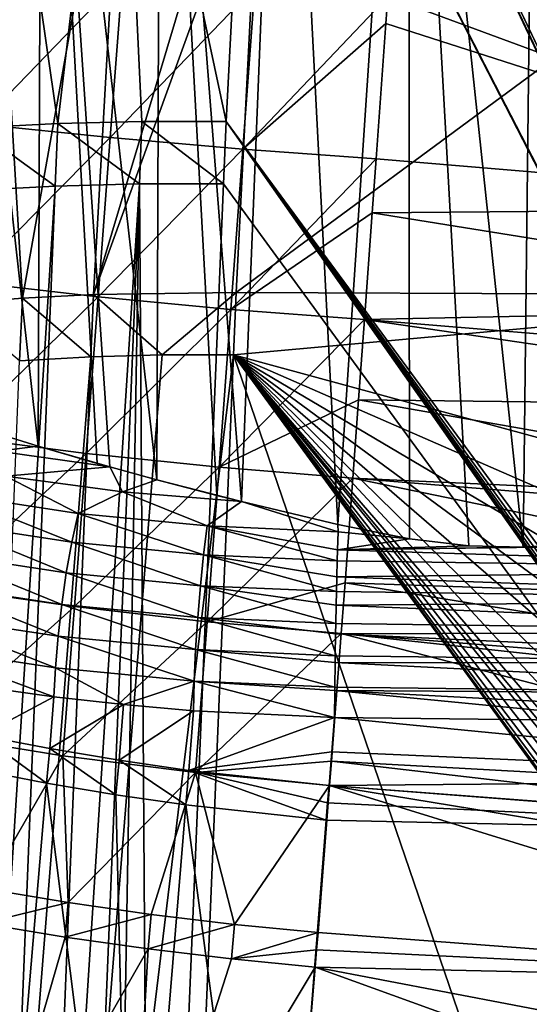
# Model space of a CAD drawing. Header units: metres. Extents: x -109 to 109, y -78 to 121.
# Tile 238 of 256: x -81.68 to -76.56, y 38.37 to 48.27. Entities that reach past the tile are written whole.
import ezdxf

# ---------------------------------------------------------------- set-up
doc = ezdxf.new("R2010")
doc.units = ezdxf.units.M
doc.layers.add('solid_508554_SW0001', color=7, linetype='CONTINUOUS')

msp = doc.modelspace()

# ---------------------------------------------------------------- linework, layer by layer
at = {"layer": 'solid_508554_SW0001'}
for points in [[(-72.425713, 41.317665, 1.927269), (-77.977753, 66.925629, -14.593102), (-78.484024, 62.539009, -11.817129)], [(-72.772636, 43.625931, 0.44383), (-75.077583, 66.925629, -14.485738), (-77.977753, 66.925629, -14.593102)], [(-72.624634, 42.470913, 1.185171), (-72.772636, 43.625931, 0.44383), (-77.977753, 66.925629, -14.593102)], [(-72.425713, 41.317665, 1.927269), (-72.624634, 42.470913, 1.185171), (-77.977753, 66.925629, -14.593102)], [(-71.874771, 39.02367, 3.409172), (-78.484024, 62.539009, -11.817129), (-78.703606, 60.374653, -10.446345)], [(-72.175735, 40.168026, 2.668961), (-72.425713, 41.317665, 1.927269), (-78.484024, 62.539009, -11.817129)], [(-71.874771, 39.02367, 3.409172), (-72.175735, 40.168026, 2.668961), (-78.484024, 62.539009, -11.817129)], [(-71.522865, 37.885735, 4.147177), (-78.703606, 60.374653, -10.446345), (-78.969131, 57.444561, -8.589414)], [(-71.522865, 37.885735, 4.147177), (-71.874771, 39.02367, 3.409172), (-78.703606, 60.374653, -10.446345)], [(-71.119934, 36.755016, 4.882475), (-78.969131, 57.444561, -8.589414), (-79.247566, 53.814072, -6.286737)], [(-71.119934, 36.755016, 4.882475), (-71.522865, 37.885735, 4.147177), (-78.969131, 57.444561, -8.589414)], [(-82.599998, 53.836441, -42.56551), (-82.081757, 44.166912, -42.848225), (-81.498535, 43.985287, -43.129002)], [(-81.462189, 53.836441, -43.145256), (-82.599998, 53.836441, -42.56551), (-81.498535, 43.985287, -43.129002)], [(-81.462189, 53.836441, -43.145256), (-81.498535, 43.985287, -43.129002), (-80.905777, 43.811893, -43.376694)], [(-81.462189, 53.836441, -43.145256), (-80.778328, 43.775967, -43.425232), (-80.306343, 43.646816, -43.591019)], [(-81.462189, 53.836441, -43.145256), (-80.905777, 43.811893, -43.376694), (-80.778328, 43.775967, -43.425232)], [(-80.270004, 53.836441, -43.60289), (-81.462189, 53.836441, -43.145256), (-80.306343, 43.646816, -43.591019)], [(-80.270004, 53.836441, -43.60289), (-80.306343, 43.646816, -43.591019), (-79.701721, 43.48962, -43.772381)], [(-80.270004, 53.836441, -43.60289), (-79.701721, 43.48962, -43.772381), (-79.454231, 43.427692, -43.836914)], [(-79.036522, 53.836441, -43.933399), (-80.270004, 53.836441, -43.60289), (-79.454231, 43.427692, -43.836914)], [(-79.036522, 53.836441, -43.933399), (-79.454231, 43.427692, -43.836914), (-78.48555, 43.196381, -44.037342)], [(-70.334816, 34.889694, 6.099936), (-79.247566, 53.814072, -6.286737), (-79.344307, 52.345707, -5.354821)], [(-71.116356, 36.745609, 4.888599), (-71.119934, 36.755016, 4.882475), (-79.247566, 53.814072, -6.286737)], [(-70.665886, 35.632603, 5.614375), (-71.116356, 36.745609, 4.888599), (-79.247566, 53.814072, -6.286737)], [(-70.334816, 34.889694, 6.099936), (-70.665886, 35.632603, 5.614375), (-79.247566, 53.814072, -6.286737)], [(-77.775246, 53.836441, -44.133167), (-79.036522, 53.836441, -43.933399), (-78.48555, 43.196381, -44.037342)], [(-77.775246, 53.836441, -44.133167), (-78.48555, 43.196381, -44.037342), (-77.767067, 43.053661, -44.134026)], [(-77.775246, 53.836441, -44.133167), (-77.767067, 43.053661, -44.134026), (-77.171745, 42.983257, -44.181492)], [(-77.775246, 53.836441, -44.133167), (-77.171745, 42.983257, -44.181492), (-76.625221, 42.968132, -44.199356)], [(-76.5, 53.836441, -44.200001), (-77.775246, 53.836441, -44.133167), (-76.625221, 42.968132, -44.199356)], [(-76.5, 53.836441, -44.200001), (-76.625221, 42.968132, -44.199356), (-76.048492, 43.004524, -44.191643)], [(-82.037987, 52.310608, -5.680428), (-82.140572, 47.184082, -2.387915), (-81.299965, 47.22747, -2.263444)], [(-82.037987, 52.310608, -5.680428), (-81.299965, 47.22747, -2.263444), (-80.696785, 52.355919, -5.473763)], [(-80.696785, 52.355919, -5.473763), (-81.299965, 47.22747, -2.263444), (-80.455414, 47.249302, -2.173327)], [(-80.696785, 52.355919, -5.473763), (-79.6092, 47.249504, -2.117837), (-79.344307, 52.345707, -5.354821)], [(-80.696785, 52.355919, -5.473763), (-80.455414, 47.249302, -2.173327), (-79.6092, 47.249504, -2.117837)], [(-69.981247, 34.151905, 6.583072), (-79.344307, 52.345707, -5.354821), (-79.6092, 47.249504, -2.117837)], [(-69.981247, 34.151905, 6.583072), (-70.334816, 34.889694, 6.099936), (-79.344307, 52.345707, -5.354821)], [(-82.004486, 51.293392, -8.909598), (-81.656868, 45.472443, -5.049146), (-82.365372, 45.415047, -5.187472)], [(-82.004486, 51.293392, -8.909598), (-80.610016, 51.361549, -8.653953), (-81.656868, 45.472443, -5.049146)], [(-80.610016, 51.361549, -8.653953), (-80.943008, 45.510933, -4.940836), (-81.656868, 45.472443, -5.049146)], [(-80.610016, 51.361549, -8.653953), (-79.197571, 51.355942, -8.514915), (-80.943008, 45.510933, -4.940836)], [(-79.197571, 51.355942, -8.514915), (-79.275978, 50.11602, -7.727864), (-80.943008, 45.510933, -4.940836)], [(-79.275978, 50.11602, -7.727864), (-79.509338, 45.530926, -4.815339), (-80.943008, 45.510933, -4.940836)], [(-73.255913, 50.142841, -7.52209), (-79.509338, 45.530926, -4.815339), (-79.275978, 50.11602, -7.727864)], [(-73.255913, 50.142841, -7.52209), (-72.921585, 45.501415, -4.552659), (-79.509338, 45.530926, -4.815339)], [(-81.964584, 48.829132, -48.946167), (-80.651588, 48.711338, -49.199341), (-82.088173, 47.221554, -48.74826)], [(-80.651588, 48.711338, -49.199341), (-80.774109, 47.088512, -49.000587), (-82.088173, 47.221554, -48.74826)], [(-80.651588, 48.711338, -49.199341), (-79.322388, 48.603355, -49.352615), (-80.774109, 47.088512, -49.000587)], [(-79.322388, 48.603355, -49.352615), (-79.443245, 46.972263, -49.153755), (-80.774109, 47.088512, -49.000587)], [(-79.322388, 48.603355, -49.352615), (-77.984184, 48.507015, -49.405411), (-79.443245, 46.972263, -49.153755)], [(-79.443245, 46.972263, -49.153755), (-77.984184, 48.507015, -49.405411), (-78.004257, 48.234016, -49.380066)], [(-78.004257, 48.234016, -49.380066), (-77.984184, 48.507015, -49.405411), (-72.236534, 46.379627, -49.200592)], [(-77.984184, 48.507015, -49.405411), (-72.242279, 48.310978, -49.424923), (-72.236534, 46.379627, -49.200592)], [(-79.443245, 46.972263, -49.153755), (-78.004257, 48.234016, -49.380066), (-78.103233, 46.873791, -49.208447)], [(-78.103233, 46.873791, -49.208447), (-78.004257, 48.234016, -49.380066), (-72.236534, 46.379627, -49.200592)], [(-82.088173, 47.221554, -48.74826), (-80.774109, 47.088512, -49.000587), (-82.210228, 45.636688, -48.446205)], [(-81.299965, 47.22747, -2.263444), (-82.140572, 47.184082, -2.387915), (-81.32666, 46.598942, -1.864032)], [(-81.299965, 47.22747, -2.263444), (-81.32666, 46.598942, -1.864032), (-80.481796, 46.620625, -1.773782)], [(-80.455414, 47.249302, -2.173327), (-81.299965, 47.22747, -2.263444), (-80.481796, 46.620625, -1.773782)], [(-80.455414, 47.249302, -2.173327), (-80.481796, 46.620625, -1.773782), (-79.635277, 46.620659, -1.718166)], [(-80.455414, 47.249302, -2.173327), (-79.635277, 46.620659, -1.718166), (-79.6092, 47.249504, -2.117837)], [(-67.393166, 29.855698, 9.415997), (-79.6092, 47.249504, -2.117837), (-79.635277, 46.620659, -1.718166)], [(-79.6092, 47.249504, -2.117837), (-69.605255, 33.419544, 7.063578), (-69.981247, 34.151905, 6.583072)], [(-69.206978, 32.693081, 7.541152), (-69.605255, 33.419544, 7.063578), (-79.6092, 47.249504, -2.117837)], [(-68.786552, 31.973108, 8.01541), (-69.206978, 32.693081, 7.541152), (-79.6092, 47.249504, -2.117837)], [(-68.34404, 31.259872, 8.486195), (-68.786552, 31.973108, 8.01541), (-79.6092, 47.249504, -2.117837)], [(-68.235939, 31.091911, 8.597205), (-68.34404, 31.259872, 8.486195), (-79.6092, 47.249504, -2.117837)], [(-67.879547, 30.553978, 8.953115), (-68.235939, 31.091911, 8.597205), (-79.6092, 47.249504, -2.117837)], [(-67.393166, 29.855698, 9.415997), (-67.879547, 30.553978, 8.953115), (-79.6092, 47.249504, -2.117837)], [(-82.140572, 47.184082, -2.387915), (-82.167572, 46.555687, -1.988643), (-81.32666, 46.598942, -1.864032)], [(-80.774109, 47.088512, -49.000587), (-80.895119, 45.486523, -48.696423), (-82.210228, 45.636688, -48.446205)], [(-80.774109, 47.088512, -49.000587), (-79.443245, 46.972263, -49.153755), (-80.895119, 45.486523, -48.696423)], [(-79.443245, 46.972263, -49.153755), (-79.562645, 45.359852, -48.848648), (-80.895119, 45.486523, -48.696423)], [(-79.443245, 46.972263, -49.153755), (-78.103233, 46.873791, -49.208447), (-79.562645, 45.359852, -48.848648)], [(-79.562645, 45.359852, -48.848648), (-78.103233, 46.873791, -49.208447), (-78.142548, 46.330933, -49.118622)], [(-78.142548, 46.330933, -49.118622), (-78.103233, 46.873791, -49.208447), (-72.236534, 46.379627, -49.200592)], [(-83.543243, 11.78117, 20.132185), (-81.32666, 46.598942, -1.864032), (-82.167572, 46.555687, -1.988643)], [(-83.543243, 11.78117, 20.132185), (-82.723717, 11.836282, 20.239361), (-81.32666, 46.598942, -1.864032)], [(-82.723717, 11.836282, 20.239361), (-80.481796, 46.620625, -1.773782), (-81.32666, 46.598942, -1.864032)], [(-82.723717, 11.836282, 20.239361), (-81.902023, 11.872268, 20.313923), (-80.481796, 46.620625, -1.773782)], [(-81.902023, 11.872268, 20.313923), (-81.084099, 11.886697, 20.357214), (-80.481796, 46.620625, -1.773782)], [(-80.481796, 46.620625, -1.773782), (-81.084099, 11.886697, 20.357214), (-80.362289, 29.191317, 9.359159)], [(-80.481796, 46.620625, -1.773782), (-80.362289, 29.191317, 9.359159), (-79.635277, 46.620659, -1.718166)], [(-67.393166, 29.855698, 9.415997), (-79.635277, 46.620659, -1.718166), (-80.362289, 29.191317, 9.359159)], [(-79.562645, 45.359852, -48.848648), (-78.142548, 46.330933, -49.118622), (-78.220383, 45.256771, -48.90432)], [(-72.239319, 45.382153, -49.024963), (-78.220383, 45.256771, -48.90432), (-78.142548, 46.330933, -49.118622)], [(-72.239319, 45.382153, -49.024963), (-78.142548, 46.330933, -49.118622), (-72.236534, 46.379627, -49.200592)], [(-82.210228, 45.636688, -48.446205), (-80.895119, 45.486523, -48.696423), (-82.330956, 44.081131, -48.043167)], [(-82.365372, 45.415047, -5.187472), (-81.656868, 45.472443, -5.049146), (-81.685677, 44.843857, -4.650146)], [(-80.895119, 45.486523, -48.696423), (-81.014938, 43.912086, -48.289589), (-82.330956, 44.081131, -48.043167)], [(-81.656868, 45.472443, -5.049146), (-80.970924, 44.882309, -4.541554), (-81.685677, 44.843857, -4.650146)], [(-81.656868, 45.472443, -5.049146), (-80.943008, 45.510933, -4.940836), (-80.970924, 44.882309, -4.541554)], [(-80.895119, 45.486523, -48.696423), (-79.562645, 45.359852, -48.848648), (-81.014938, 43.912086, -48.289589)], [(-80.943008, 45.510933, -4.940836), (-80.253326, 44.901718, -4.463338), (-80.970924, 44.882309, -4.541554)], [(-80.943008, 45.510933, -4.940836), (-79.509338, 45.530926, -4.815339), (-80.253326, 44.901718, -4.463338)], [(-79.509338, 45.530926, -4.815339), (-79.535416, 44.902081, -4.415667), (-80.253326, 44.901718, -4.463338)], [(-72.921585, 45.501415, -4.552659), (-79.535416, 44.902081, -4.415667), (-79.509338, 45.530926, -4.815339)], [(-72.921585, 45.501415, -4.552659), (-72.77002, 43.062405, -2.993154), (-79.535416, 44.902081, -4.415667)], [(-79.562645, 45.359852, -48.848648), (-79.681015, 43.772926, -48.439568), (-81.014938, 43.912086, -48.289589)], [(-79.562645, 45.359852, -48.848648), (-78.220383, 45.256771, -48.90432), (-79.681015, 43.772926, -48.439568)], [(-72.239319, 45.382153, -49.024963), (-72.235909, 44.762924, -48.895065), (-78.220383, 45.256771, -48.90432)], [(-79.681015, 43.772926, -48.439568), (-78.220383, 45.256771, -48.90432), (-78.278969, 44.451633, -48.711185)], [(-72.233002, 44.380409, -48.806698), (-78.278969, 44.451633, -48.711185), (-78.220383, 45.256771, -48.90432)], [(-72.235909, 44.762924, -48.895065), (-72.233002, 44.380409, -48.806698), (-78.220383, 45.256771, -48.90432)], [(-80.970924, 44.882309, -4.541554), (-81.683578, 27.147142, 6.735375), (-82.387039, 27.092922, 6.642306)], [(-81.685677, 44.843857, -4.650146), (-80.970924, 44.882309, -4.541554), (-82.387039, 27.092922, 6.642306)], [(-79.535416, 44.902081, -4.415667), (-80.273758, 27.20104, 6.834336), (-81.683578, 27.147142, 6.735375)], [(-80.253326, 44.901718, -4.463338), (-79.535416, 44.902081, -4.415667), (-81.683578, 27.147142, 6.735375)], [(-80.970924, 44.882309, -4.541554), (-80.253326, 44.901718, -4.463338), (-81.683578, 27.147142, 6.735375)], [(-73.520836, 27.312773, 7.013144), (-80.273758, 27.20104, 6.834336), (-79.535416, 44.902081, -4.415667)], [(-73.520836, 27.312773, 7.013144), (-79.535416, 44.902081, -4.415667), (-67.503654, 28.434345, 6.521345)], [(-67.521774, 28.46027, 6.504157), (-67.503654, 28.434345, 6.521345), (-79.535416, 44.902081, -4.415667)], [(-72.672874, 41.908291, -2.254272), (-79.535416, 44.902081, -4.415667), (-72.77002, 43.062405, -2.993154)], [(-72.524841, 40.752754, -1.512599), (-79.535416, 44.902081, -4.415667), (-72.672874, 41.908291, -2.254272)], [(-72.3256, 39.597767, -0.76938), (-79.535416, 44.902081, -4.415667), (-72.524841, 40.752754, -1.512599)], [(-72.074905, 38.445381, -0.025914), (-79.535416, 44.902081, -4.415667), (-72.3256, 39.597767, -0.76938)], [(-71.772758, 37.297569, 0.716543), (-79.535416, 44.902081, -4.415667), (-72.074905, 38.445381, -0.025914)], [(-71.419357, 36.156197, 1.456792), (-79.535416, 44.902081, -4.415667), (-71.772758, 37.297569, 0.716543)], [(-71.014847, 35.022663, 2.193943), (-79.535416, 44.902081, -4.415667), (-71.419357, 36.156197, 1.456792)], [(-70.762283, 34.382668, 2.611032), (-79.535416, 44.902081, -4.415667), (-71.014847, 35.022663, 2.193943)], [(-70.559128, 33.897957, 2.927364), (-79.535416, 44.902081, -4.415667), (-70.762283, 34.382668, 2.611032)], [(-70.052124, 32.783134, 3.656386), (-79.535416, 44.902081, -4.415667), (-70.559128, 33.897957, 2.927364)], [(-69.494133, 31.679779, 4.379991), (-79.535416, 44.902081, -4.415667), (-70.052124, 32.783134, 3.656386)], [(-68.885849, 30.590054, 5.096774), (-79.535416, 44.902081, -4.415667), (-69.494133, 31.679779, 4.379991)], [(-68.228081, 29.516157, 5.805304), (-79.535416, 44.902081, -4.415667), (-68.885849, 30.590054, 5.096774)], [(-67.521774, 28.46027, 6.504157), (-79.535416, 44.902081, -4.415667), (-68.228081, 29.516157, 5.805304)], [(-79.681015, 43.772926, -48.439568), (-78.278969, 44.451633, -48.711185), (-78.336685, 43.663788, -48.494526)], [(-72.225502, 43.383553, -48.546623), (-78.336685, 43.663788, -48.494526), (-78.278969, 44.451633, -48.711185)], [(-72.233002, 44.380409, -48.806698), (-72.225502, 43.383553, -48.546623), (-78.278969, 44.451633, -48.711185)], [(-81.498535, 43.985287, -43.129002), (-82.081757, 44.166912, -42.848225), (-81.9021, 43.935085, -43.17057)], [(-82.330956, 44.081131, -48.043167), (-81.014938, 43.912086, -48.289589), (-82.450676, 42.561531, -47.542278)], [(-81.498535, 43.985287, -43.129002), (-81.9021, 43.935085, -43.17057), (-80.778328, 43.775967, -43.425232)], [(-81.498535, 43.985287, -43.129002), (-80.778328, 43.775967, -43.425232), (-80.905777, 43.811893, -43.376694)], [(-81.014938, 43.912086, -48.289589), (-81.13401, 42.371964, -47.782795), (-82.450676, 42.561531, -47.542278)], [(-80.778328, 43.775967, -43.425232), (-81.9021, 43.935085, -43.17057), (-81.824501, 43.682327, -43.428818)], [(-81.014938, 43.912086, -48.289589), (-79.681015, 43.772926, -48.439568), (-81.13401, 42.371964, -47.782795)], [(-80.778328, 43.775967, -43.425232), (-81.824501, 43.682327, -43.428818), (-80.652657, 43.525887, -43.679169)], [(-79.681015, 43.772926, -48.439568), (-79.798912, 42.218323, -47.928741), (-81.13401, 42.371964, -47.782795)], [(-80.306343, 43.646816, -43.591019), (-80.778328, 43.775967, -43.425232), (-80.652657, 43.525887, -43.679169)], [(-79.681015, 43.772926, -48.439568), (-78.336685, 43.663788, -48.494526), (-79.798912, 42.218323, -47.928741)], [(-81.824501, 43.682327, -43.428818), (-82.367149, 43.501167, -43.47871), (-81.098419, 43.308262, -43.787422)], [(-80.652657, 43.525887, -43.679169), (-81.824501, 43.682327, -43.428818), (-81.098419, 43.308262, -43.787422)], [(-79.798912, 42.218323, -47.928741), (-78.336685, 43.663788, -48.494526), (-78.41481, 42.609467, -48.160423)], [(-72.217422, 42.397984, -48.246075), (-78.41481, 42.609467, -48.160423), (-78.336685, 43.663788, -48.494526)], [(-72.223785, 43.168304, -48.484722), (-72.217422, 42.397984, -48.246075), (-78.336685, 43.663788, -48.494526)], [(-72.225502, 43.383553, -48.546623), (-72.223785, 43.168304, -48.484722), (-78.336685, 43.663788, -48.494526)], [(-80.306343, 43.646816, -43.591019), (-80.652657, 43.525887, -43.679169), (-79.454231, 43.427692, -43.836914)], [(-80.306343, 43.646816, -43.591019), (-79.454231, 43.427692, -43.836914), (-79.701721, 43.48962, -43.772381)], [(-81.160774, 43.020092, -43.921085), (-82.367149, 43.501167, -43.47871), (-82.455376, 43.216934, -43.606071)], [(-81.160774, 43.020092, -43.921085), (-81.098419, 43.308262, -43.787422), (-82.367149, 43.501167, -43.47871)], [(-80.652657, 43.525887, -43.679169), (-81.098419, 43.308262, -43.787422), (-79.800308, 43.182312, -43.988987)], [(-79.454231, 43.427692, -43.836914), (-80.652657, 43.525887, -43.679169), (-79.800308, 43.182312, -43.988987)], [(-79.454231, 43.427692, -43.836914), (-79.800308, 43.182312, -43.988987), (-78.485077, 43.124863, -44.081165)], [(-79.454231, 43.427692, -43.836914), (-78.485077, 43.124863, -44.081165), (-78.48555, 43.196381, -44.037342)], [(-79.836258, 42.891582, -44.126747), (-81.098419, 43.308262, -43.787422), (-81.160774, 43.020092, -43.921085)], [(-79.836258, 42.891582, -44.126747), (-79.800308, 43.182312, -43.988987), (-81.098419, 43.308262, -43.787422)], [(-82.455376, 43.216934, -43.606071), (-82.533409, 42.913082, -43.685932), (-81.215919, 42.712757, -44.006516)], [(-81.160774, 43.020092, -43.921085), (-82.455376, 43.216934, -43.606071), (-81.215919, 42.712757, -44.006516)], [(-79.836258, 42.891582, -44.126747), (-78.494019, 42.832878, -44.22089), (-79.800308, 43.182312, -43.988987)], [(-79.800308, 43.182312, -43.988987), (-78.494019, 42.832878, -44.22089), (-78.490883, 42.941441, -44.175667)], [(-79.800308, 43.182312, -43.988987), (-78.490883, 42.941441, -44.175667), (-78.485077, 43.124863, -44.081165)], [(-77.767067, 43.053661, -44.134026), (-78.48555, 43.196381, -44.037342), (-78.485077, 43.124863, -44.081165)], [(-77.767067, 43.053661, -44.134026), (-78.485077, 43.124863, -44.081165), (-78.490883, 42.941441, -44.175667)], [(-81.160774, 43.020092, -43.921085), (-81.215919, 42.712757, -44.006516), (-79.86805, 42.581982, -44.215801)], [(-79.836258, 42.891582, -44.126747), (-81.160774, 43.020092, -43.921085), (-79.86805, 42.581982, -44.215801)], [(-77.171745, 42.983257, -44.181492), (-77.767067, 43.053661, -44.134026), (-78.490883, 42.941441, -44.175667)], [(-78.490883, 42.941441, -44.175667), (-72.072525, 42.740456, -44.389023), (-72.064026, 43.02721, -44.249035)], [(-76.625221, 42.968132, -44.199356), (-78.490883, 42.941441, -44.175667), (-72.064026, 43.02721, -44.249035)], [(-76.625221, 42.968132, -44.199356), (-77.171745, 42.983257, -44.181492), (-78.490883, 42.941441, -44.175667)], [(-76.048492, 43.004524, -44.191643), (-76.625221, 42.968132, -44.199356), (-72.064026, 43.02721, -44.249035)], [(-82.533409, 42.913082, -43.685932), (-82.599197, 42.597569, -43.716194), (-81.262421, 42.39431, -44.041477)], [(-81.215919, 42.712757, -44.006516), (-82.533409, 42.913082, -43.685932), (-81.262421, 42.39431, -44.041477)], [(-79.836258, 42.891582, -44.126747), (-79.86805, 42.581982, -44.215801), (-78.501923, 42.522217, -44.311649)], [(-79.836258, 42.891582, -44.126747), (-78.501923, 42.522217, -44.311649), (-78.498352, 42.669819, -44.275333)], [(-79.836258, 42.891582, -44.126747), (-78.498352, 42.669819, -44.275333), (-78.494019, 42.832878, -44.22089)], [(-78.490883, 42.941441, -44.175667), (-78.494019, 42.832878, -44.22089), (-72.072525, 42.740456, -44.389023)], [(-78.494019, 42.832878, -44.22089), (-78.498352, 42.669819, -44.275333), (-72.072525, 42.740456, -44.389023)], [(-81.215919, 42.712757, -44.006516), (-81.262421, 42.39431, -44.041477), (-79.894859, 42.261623, -44.253819)], [(-79.86805, 42.581982, -44.215801), (-81.215919, 42.712757, -44.006516), (-79.894859, 42.261623, -44.253819)], [(-78.498352, 42.669819, -44.275333), (-78.501923, 42.522217, -44.311649), (-72.080063, 42.435051, -44.481606)], [(-78.498352, 42.669819, -44.275333), (-72.080063, 42.435051, -44.481606), (-72.072525, 42.740456, -44.389023)], [(-82.599197, 42.597569, -43.716194), (-82.651024, 42.27866, -43.696072), (-81.299049, 42.07309, -44.025055)], [(-81.262421, 42.39431, -44.041477), (-82.599197, 42.597569, -43.716194), (-81.299049, 42.07309, -44.025055)], [(-79.86805, 42.581982, -44.215801), (-79.894859, 42.261623, -44.253819), (-78.508583, 42.200954, -44.351101)], [(-79.86805, 42.581982, -44.215801), (-78.508583, 42.200954, -44.351101), (-78.504913, 42.386612, -44.334759)], [(-79.86805, 42.581982, -44.215801), (-78.504913, 42.386612, -44.334759), (-78.501923, 42.522217, -44.311649)], [(-79.798912, 42.218323, -47.928741), (-78.41481, 42.609467, -48.160423), (-78.45298, 42.100452, -47.980457)], [(-72.210793, 41.605621, -47.972012), (-78.45298, 42.100452, -47.980457), (-78.41481, 42.609467, -48.160423)], [(-72.217422, 42.397984, -48.246075), (-72.210793, 41.605621, -47.972012), (-78.41481, 42.609467, -48.160423)], [(-82.450676, 42.561531, -47.542278), (-81.13401, 42.371964, -47.782795), (-82.56942, 41.084526, -46.946705)], [(-78.501923, 42.522217, -44.311649), (-78.504913, 42.386612, -44.334759), (-72.080063, 42.435051, -44.481606)], [(-81.13401, 42.371964, -47.782795), (-81.252441, 40.872902, -47.178761), (-82.56942, 41.084526, -46.946705)], [(-81.262421, 42.39431, -44.041477), (-81.299049, 42.07309, -44.025055), (-79.915977, 41.9389, -44.239803)], [(-79.894859, 42.261623, -44.253819), (-81.262421, 42.39431, -44.041477), (-79.915977, 41.9389, -44.239803)], [(-81.13401, 42.371964, -47.782795), (-79.798912, 42.218323, -47.928741), (-81.252441, 40.872902, -47.178761)], [(-78.504913, 42.386612, -44.334759), (-78.508583, 42.200954, -44.351101), (-72.086464, 42.118786, -44.524426)], [(-78.504913, 42.386612, -44.334759), (-72.086464, 42.118786, -44.524426), (-72.080063, 42.435051, -44.481606)], [(-82.651024, 42.27866, -43.696072), (-82.687531, 41.964714, -43.626087), (-81.324852, 41.757511, -43.95768)], [(-81.299049, 42.07309, -44.025055), (-82.651024, 42.27866, -43.696072), (-81.324852, 41.757511, -43.95768)], [(-79.798912, 42.218323, -47.928741), (-79.916534, 40.702873, -47.318405), (-81.252441, 40.872902, -47.178761)], [(-79.798912, 42.218323, -47.928741), (-78.45298, 42.100452, -47.980457), (-79.916534, 40.702873, -47.318405)], [(-79.894859, 42.261623, -44.253819), (-79.915977, 41.9389, -44.239803), (-78.513832, 41.877502, -44.338211)], [(-79.894859, 42.261623, -44.253819), (-78.513832, 41.877502, -44.338211), (-78.510414, 42.097771, -44.352688)], [(-79.894859, 42.261623, -44.253819), (-78.510414, 42.097771, -44.352688), (-78.508583, 42.200954, -44.351101)], [(-78.508583, 42.200954, -44.351101), (-78.510414, 42.097771, -44.352688), (-72.086464, 42.118786, -44.524426)], [(-81.299049, 42.07309, -44.025055), (-81.324852, 41.757511, -43.95768), (-79.930855, 41.622265, -44.174122)], [(-79.915977, 41.9389, -44.239803), (-81.299049, 42.07309, -44.025055), (-79.930855, 41.622265, -44.174122)], [(-79.916534, 40.702873, -47.318405), (-78.45298, 42.100452, -47.980457), (-78.550758, 40.817097, -47.470367)], [(-72.201614, 40.468246, -47.525867), (-78.550758, 40.817097, -47.470367), (-78.45298, 42.100452, -47.980457)], [(-78.510414, 42.097771, -44.352688), (-78.513832, 41.877502, -44.338211), (-72.091553, 41.799713, -44.516388)], [(-78.510414, 42.097771, -44.352688), (-72.091553, 41.799713, -44.516388), (-72.086464, 42.118786, -44.524426)], [(-72.209305, 41.42577, -47.905666), (-72.201614, 40.468246, -47.525867), (-78.45298, 42.100452, -47.980457)], [(-72.210793, 41.605621, -47.972012), (-72.209305, 41.42577, -47.905666), (-78.45298, 42.100452, -47.980457)], [(-82.687531, 41.964714, -43.626087), (-82.034531, 41.562428, -43.692299), (-81.342659, 41.46513, -43.844574)], [(-81.324852, 41.757511, -43.95768), (-82.687531, 41.964714, -43.626087), (-81.342659, 41.46513, -43.844574)], [(-79.915977, 41.9389, -44.239803), (-79.930855, 41.622265, -44.174122), (-78.517532, 41.560349, -44.273319)], [(-79.915977, 41.9389, -44.239803), (-78.517532, 41.560349, -44.273319), (-78.514748, 41.809361, -44.328747)], [(-79.915977, 41.9389, -44.239803), (-78.514748, 41.809361, -44.328747), (-78.513832, 41.877502, -44.338211)], [(-78.513832, 41.877502, -44.338211), (-78.514748, 41.809361, -44.328747), (-72.091553, 41.799713, -44.516388)], [(-78.514748, 41.809361, -44.328747), (-78.517532, 41.560349, -44.273319), (-72.095207, 41.485962, -44.457699)], [(-78.514748, 41.809361, -44.328747), (-72.095207, 41.485962, -44.457699), (-72.091553, 41.799713, -44.516388)], [(-81.324852, 41.757511, -43.95768), (-81.342659, 41.46513, -43.844574), (-80.642326, 41.385868, -43.967701)], [(-79.930855, 41.622265, -44.174122), (-81.324852, 41.757511, -43.95768), (-80.642326, 41.385868, -43.967701)], [(-79.930855, 41.622265, -44.174122), (-80.642326, 41.385868, -43.967701), (-79.936401, 41.324913, -44.061211)], [(-79.930855, 41.622265, -44.174122), (-79.936401, 41.324913, -44.061211), (-78.519577, 41.25779, -44.158119)], [(-79.930855, 41.622265, -44.174122), (-78.519577, 41.25779, -44.158119), (-78.517822, 41.527451, -44.263451)], [(-79.930855, 41.622265, -44.174122), (-78.517822, 41.527451, -44.263451), (-78.517532, 41.560349, -44.273319)], [(-81.342659, 41.46513, -43.844574), (-82.034531, 41.562428, -43.692299), (-82.07132, 41.077206, -43.447998)], [(-78.517822, 41.527451, -44.263451), (-78.519577, 41.25779, -44.158119), (-75.345192, 41.221451, -44.253864)], [(-78.517532, 41.560349, -44.273319), (-78.517822, 41.527451, -44.263451), (-72.095207, 41.485962, -44.457699)], [(-75.345192, 41.221451, -44.253864), (-72.097336, 41.185894, -44.349949), (-78.517822, 41.527451, -44.263451)], [(-78.517822, 41.527451, -44.263451), (-72.097336, 41.185894, -44.349949), (-72.095207, 41.485962, -44.457699)], [(-81.342659, 41.46513, -43.844574), (-82.07132, 41.077206, -43.447998), (-81.382248, 40.944012, -43.582294)], [(-80.642326, 41.385868, -43.967701), (-81.342659, 41.46513, -43.844574), (-81.382248, 40.944012, -43.582294)], [(-80.642326, 41.385868, -43.967701), (-81.382248, 40.944012, -43.582294), (-80.685364, 40.826477, -43.686291)], [(-79.936401, 41.324913, -44.061211), (-80.642326, 41.385868, -43.967701), (-80.685364, 40.826477, -43.686291)], [(-79.936401, 41.324913, -44.061211), (-80.685364, 40.826477, -43.686291), (-79.983269, 40.725014, -43.759659)], [(-79.936401, 41.324913, -44.061211), (-79.983269, 40.725014, -43.759659), (-78.519577, 41.25779, -44.158119)], [(-79.983269, 40.725014, -43.759659), (-78.546822, 40.912796, -43.988914), (-78.519577, 41.25779, -44.158119)], [(-78.546822, 40.912796, -43.988914), (-72.087021, 40.629448, -44.089649), (-78.519577, 41.25779, -44.158119)], [(-72.087021, 40.629448, -44.089649), (-75.345192, 41.221451, -44.253864), (-78.519577, 41.25779, -44.158119)], [(-82.56942, 41.084526, -46.946705), (-81.252441, 40.872902, -47.178761), (-82.024429, 39.533592, -46.383018)], [(-82.07132, 41.077206, -43.447998), (-82.10511, 40.730259, -43.265385), (-81.415504, 40.596992, -43.399906)], [(-81.382248, 40.944012, -43.582294), (-82.07132, 41.077206, -43.447998), (-81.415504, 40.596992, -43.399906)], [(-81.382248, 40.944012, -43.582294), (-81.415504, 40.596992, -43.399906), (-80.718063, 40.479362, -43.504063)], [(-80.685364, 40.826477, -43.686291), (-81.382248, 40.944012, -43.582294), (-80.718063, 40.479362, -43.504063)], [(-79.983269, 40.725014, -43.759659), (-78.573982, 40.571491, -43.813995), (-78.546822, 40.912796, -43.988914)], [(-78.546822, 40.912796, -43.988914), (-78.573982, 40.571491, -43.813995), (-72.087021, 40.629448, -44.089649)], [(-81.252441, 40.872902, -47.178761), (-81.196953, 39.39587, -46.503101), (-82.024429, 39.533592, -46.383018)], [(-81.252441, 40.872902, -47.178761), (-79.916534, 40.702873, -47.318405), (-81.196953, 39.39587, -46.503101)], [(-80.685364, 40.826477, -43.686291), (-80.718063, 40.479362, -43.504063), (-80.015388, 40.377773, -43.57753)], [(-79.983269, 40.725014, -43.759659), (-80.685364, 40.826477, -43.686291), (-80.015388, 40.377773, -43.57753)], [(-79.916534, 40.702873, -47.318405), (-78.550758, 40.817097, -47.470367), (-78.569519, 40.574306, -47.364471)], [(-72.198692, 40.080181, -47.358856), (-78.569519, 40.574306, -47.364471), (-78.550758, 40.817097, -47.470367)], [(-72.201614, 40.468246, -47.525867), (-72.198692, 40.080181, -47.358856), (-78.550758, 40.817097, -47.470367)], [(-81.415504, 40.596992, -43.399906), (-82.10511, 40.730259, -43.265385), (-81.976524, 33.992538, -39.931751)], [(-79.916534, 40.702873, -47.318405), (-80.363144, 39.276634, -46.587887), (-81.196953, 39.39587, -46.503101)], [(-79.916534, 40.702873, -47.318405), (-79.525261, 39.176205, -46.637157), (-80.363144, 39.276634, -46.587887)], [(-79.983269, 40.725014, -43.759659), (-80.015388, 40.377773, -43.57753), (-78.604866, 40.223927, -43.631863)], [(-79.983269, 40.725014, -43.759659), (-78.604866, 40.223927, -43.631863), (-78.589432, 40.397472, -43.722805)], [(-79.983269, 40.725014, -43.759659), (-78.589432, 40.397472, -43.722805), (-78.573982, 40.571491, -43.813995)], [(-79.916534, 40.702873, -47.318405), (-78.569519, 40.574306, -47.364471), (-79.525261, 39.176205, -46.637157)], [(-81.415504, 40.596992, -43.399906), (-81.976524, 33.992538, -39.931751), (-80.557785, 33.793869, -40.126518)], [(-80.718063, 40.479362, -43.504063), (-81.415504, 40.596992, -43.399906), (-80.557785, 33.793869, -40.126518)], [(-72.087021, 40.629448, -44.089649), (-78.573982, 40.571491, -43.813995), (-72.0774, 40.080616, -43.813995)], [(-79.525261, 39.176205, -46.637157), (-78.569519, 40.574306, -47.364471), (-78.685555, 39.094868, -46.650742)], [(-78.569519, 40.574306, -47.364471), (-72.188972, 38.603992, -46.650742), (-78.685555, 39.094868, -46.650742)], [(-72.0774, 40.080616, -43.813995), (-78.573982, 40.571491, -43.813995), (-78.589432, 40.397472, -43.722805)], [(-72.194748, 39.527042, -47.107288), (-72.188972, 38.603992, -46.650742), (-78.569519, 40.574306, -47.364471)], [(-72.198692, 40.080181, -47.358856), (-72.194748, 39.527042, -47.107288), (-78.569519, 40.574306, -47.364471)], [(-80.015388, 40.377773, -43.57753), (-80.718063, 40.479362, -43.504063), (-80.557785, 33.793869, -40.126518)], [(-72.0774, 40.080616, -43.813995), (-78.589432, 40.397472, -43.722805), (-78.604866, 40.223927, -43.631863)], [(-80.015388, 40.377773, -43.57753), (-80.557785, 33.793869, -40.126518), (-79.121933, 33.63242, -40.180424)], [(-80.015388, 40.377773, -43.57753), (-79.121933, 33.63242, -40.180424), (-78.604866, 40.223927, -43.631863)], [(-72.0774, 40.080616, -43.813995), (-78.604866, 40.223927, -43.631863), (-79.121933, 33.63242, -40.180424)], [(-71.937317, 38.950401, -43.23119), (-72.0774, 40.080616, -43.813995), (-79.121933, 33.63242, -40.180424)], [(-82.024429, 39.533592, -46.383018), (-81.196953, 39.39587, -46.503101), (-82.056267, 39.186359, -46.200893)], [(-81.196953, 39.39587, -46.503101), (-81.228584, 39.04863, -46.32103), (-82.056267, 39.186359, -46.200893)], [(-81.196953, 39.39587, -46.503101), (-80.363144, 39.276634, -46.587887), (-81.228584, 39.04863, -46.32103)], [(-80.363144, 39.276634, -46.587887), (-80.394554, 38.929333, -46.405834), (-81.228584, 39.04863, -46.32103)], [(-80.363144, 39.276634, -46.587887), (-79.525261, 39.176205, -46.637157), (-80.394554, 38.929333, -46.405834)], [(-82.056267, 39.186359, -46.200893), (-81.228584, 39.04863, -46.32103), (-82.151245, 35.85635, -44.503193)], [(-79.525261, 39.176205, -46.637157), (-79.556419, 38.828796, -46.455082), (-80.394554, 38.929333, -46.405834)], [(-79.525261, 39.176205, -46.637157), (-78.685555, 39.094868, -46.650742), (-79.556419, 38.828796, -46.455082)], [(-81.228584, 39.04863, -46.32103), (-80.394554, 38.929333, -46.405834), (-82.151245, 35.85635, -44.503193)], [(-79.556419, 38.828796, -46.455082), (-78.685555, 39.094868, -46.650742), (-78.700859, 38.922424, -46.560379)], [(-78.700859, 38.922424, -46.560379), (-78.685555, 39.094868, -46.650742), (-72.188972, 38.603992, -46.650742)], [(-80.394554, 38.929333, -46.405834), (-80.579521, 35.631874, -44.691818), (-82.151245, 35.85635, -44.503193)], [(-80.394554, 38.929333, -46.405834), (-79.556419, 38.828796, -46.455082), (-80.579521, 35.631874, -44.691818)], [(-79.556419, 38.828796, -46.455082), (-78.700859, 38.922424, -46.560379), (-78.716438, 38.747307, -46.468609)], [(-71.801544, 37.758739, -42.61623), (-71.937317, 38.950401, -43.23119), (-79.121933, 33.63242, -40.180424)], [(-78.716438, 38.747307, -46.468609), (-78.700859, 38.922424, -46.560379), (-72.188972, 38.603992, -46.650742)], [(-79.556419, 38.828796, -46.455082), (-78.716438, 38.747307, -46.468609), (-80.579521, 35.631874, -44.691818)], [(-80.579521, 35.631874, -44.691818), (-78.716438, 38.747307, -46.468609), (-78.999557, 35.34893, -44.688507)], [(-78.999557, 35.34893, -44.688507), (-78.716438, 38.747307, -46.468609), (-71.913109, 36.282116, -45.45298)], [(-78.716438, 38.747307, -46.468609), (-72.048897, 37.473751, -46.067924), (-71.913109, 36.282116, -45.45298)], [(-78.716438, 38.747307, -46.468609), (-72.188972, 38.603992, -46.650742), (-72.048897, 37.473751, -46.067924)]]:
    msp.add_3dface(points, dxfattribs=at)

doc.saveas('drawing.dxf')
